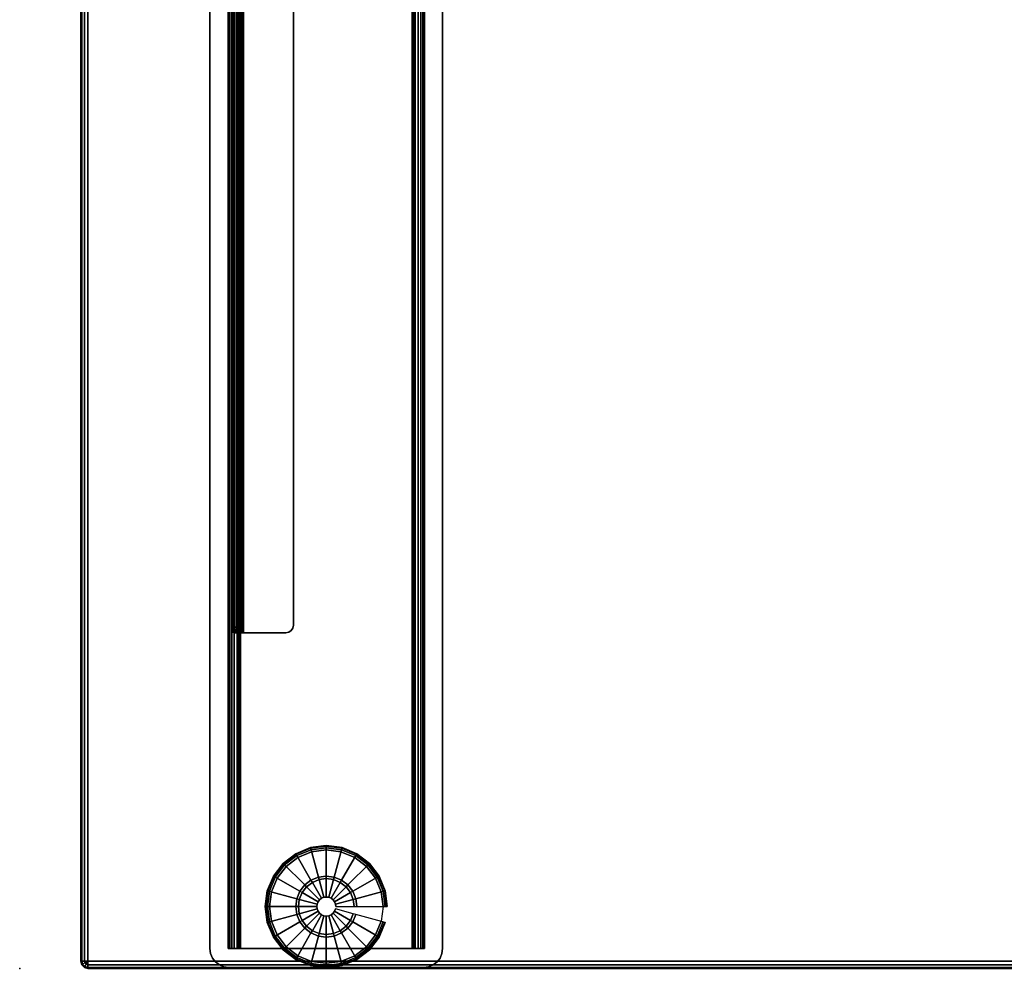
# Model space of a CAD drawing. Header units: inches. Extents: x 390 to 1835, y -266 to 136.
# Tile 226 of 256: x 1565 to 1581, y -205 to -190. Entities that reach past the tile are written whole.
import ezdxf

# ---------------------------------------------------------------- set-up
doc = ezdxf.new("R2010")
doc.units = ezdxf.units.IN
doc.header["$LTSCALE"] = 0.95294
doc.header["$MEASUREMENT"] = 0
for name, color, linetype in [('A-FURN-3-NODE', 7, 'Continuous'), ('A-FURN-3-TABLE-LEG-BASE-EXTENSION', 251, 'Continuous'), ('A-FURN-3-TABLE-LEG-FOOT', 253, 'Continuous'), ('A-FURN-3-TABLE-LEG-GLIDE', 254, 'Continuous'), ('A-FURN-3-WKSF-TOP', 254, 'Continuous'), ('A-FURN-3-WKSF-TRIM', 252, 'Continuous')]:
    doc.layers.add(name, color=color, linetype=linetype)

# ---------------------------------------------------------------- blocks, each defined once
blk = doc.blocks.new('TARA-2958-JE-3D-3')
at = {"layer": 'A-FURN-3-NODE'}
blk.add_point((0, -30), dxfattribs=at)
at = {"layer": 'A-FURN-3-TABLE-LEG-BASE-EXTENSION'}
for points, invisible_edges in [([(3.5, -2.503, 27.585), (3.5, -2.503, 27.49), (3.5, -24.5, 27.531), (3.5, -24.5, 27.585)], 2), ([(3.5, -2.506, 27.464), (3.5, -24.493, 27.491), (3.5, -24.5, 27.531), (3.5, -2.503, 27.49)], 5), ([(3.5, -2.514, 27.44), (3.5, -24.474, 27.455), (3.5, -24.493, 27.491), (3.5, -2.506, 27.464)], 5), ([(3.5, -2.526, 27.417), (3.5, -24.444, 27.427), (3.5, -24.474, 27.455), (3.5, -2.514, 27.44)], 5), ([(3.5, -2.544, 27.398), (3.5, -24.407, 27.41), (3.5, -24.444, 27.427), (3.5, -2.526, 27.417)], 5), ([(3.5, -7.778, 25.281), (3.5, -12.873, 25.166), (3.5, -24.407, 27.41), (3.5, -2.544, 27.398)], 5), ([(3.605, -24.5, 27.585), (3.605, -24.5, 27.531), (3.605, -2.503, 27.49), (3.605, -2.503, 27.585)], 2), ([(3.605, -24.5, 27.531), (3.605, -24.493, 27.491), (3.605, -2.506, 27.464), (3.605, -2.503, 27.49)], 10), ([(3.605, -24.493, 27.491), (3.605, -24.474, 27.455), (3.605, -2.514, 27.44), (3.605, -2.506, 27.464)], 10), ([(3.605, -24.474, 27.455), (3.605, -24.444, 27.427), (3.605, -2.526, 27.417), (3.605, -2.514, 27.44)], 10), ([(3.605, -24.444, 27.427), (3.605, -24.407, 27.41), (3.605, -2.544, 27.398), (3.605, -2.526, 27.417)], 10), ([(3.605, -24.407, 27.41), (3.605, -12.873, 25.166), (3.605, -7.778, 25.281), (3.605, -2.544, 27.398)], 10), ([(3.665, -24.5, 27.645), (3.665, -2.503, 27.645), (4.359, -2.503, 27.645), (4.359, -24.5, 27.645)], 14), ([(4.359, -2.503, 27.645), (4.407, -2.512, 27.645), (4.407, -24.49, 27.645), (4.359, -24.5, 27.645)], 10), ([(4.407, -2.512, 27.645), (4.448, -2.54, 27.645), (4.448, -24.463, 27.645), (4.407, -24.49, 27.645)], 10), ([(4.448, -2.54, 27.645), (4.475, -2.58, 27.645), (4.475, -24.423, 27.645), (4.448, -24.463, 27.645)], 10), ([(4.475, -2.58, 27.645), (4.484, -2.628, 27.645), (4.484, -24.375, 27.645), (4.475, -24.423, 27.645)], 8), ([(3.513, -24.5, 27.648), (3.5, -24.5, 27.585), (3.605, -24.5, 27.585), (3.61, -24.5, 27.608)], 10), ([(3.605, -24.5, 27.585), (3.5, -24.5, 27.585), (3.5, -24.5, 27.531), (3.605, -24.5, 27.531)], 1), ([(3.548, -24.5, 27.702), (3.513, -24.5, 27.648), (3.61, -24.5, 27.608), (3.623, -24.5, 27.627)], 10), ([(3.602, -24.5, 27.737), (3.548, -24.5, 27.702), (3.623, -24.5, 27.627), (3.642, -24.5, 27.64)], 10), ([(3.665, -24.5, 27.75), (3.602, -24.5, 27.737), (3.642, -24.5, 27.64), (3.665, -24.5, 27.645)], 10), ([(3.665, -24.5, 27.75), (3.665, -24.5, 27.645), (4.359, -24.5, 27.645), (4.359, -24.5, 27.75)], 1)]:
    blk.add_3dface(points, dxfattribs=dict(at, invisible_edges=invisible_edges))
for points in [[(4.484, -2.628, 27.645), (4.484, -2.628, 27.75), (4.484, -24.375, 27.75), (4.484, -24.375, 27.645)], [(3.605, -24.407, 27.41), (3.5, -24.407, 27.41), (3.5, -12.873, 25.166), (3.605, -12.873, 25.166)]]:
    blk.add_3dface(points, dxfattribs=at)
at = {"layer": 'A-FURN-3-TABLE-LEG-FOOT'}
for points in [[(3.116, -0.617, 1.252), (3.116, -0.617, 1.088), (3.116, -29.677, 1.088), (3.116, -29.677, 1.252)], [(3.413, -29.677, 0.668), (3.413, -29.677, 1.089), (3.413, -0.617, 1.089), (3.413, -0.617, 0.668)], [(3.577, -0.617, 1.089), (3.413, -0.617, 1.089), (3.413, -29.677, 1.089), (3.577, -29.677, 1.089)], [(3.577, -0.617, 0.668), (3.577, -0.617, 1.089), (3.577, -29.677, 1.089), (3.577, -29.677, 0.668)], [(3.617, -29.677, 0.628), (6.428, -29.677, 0.628), (6.428, -0.617, 0.628), (3.617, -0.617, 0.628)], [(3.617, -0.617, 0.464), (6.428, -0.617, 0.464), (6.428, -29.677, 0.464), (3.617, -29.677, 0.464)], [(6.468, -29.677, 0.668), (6.468, -29.677, 1.089), (6.468, -0.617, 1.089), (6.468, -0.617, 0.668)], [(6.468, -29.677, 1.089), (6.632, -29.677, 1.089), (6.632, -0.617, 1.089), (6.468, -0.617, 1.089)], [(6.632, -0.617, 0.668), (6.632, -0.617, 1.089), (6.632, -29.677, 1.089), (6.632, -29.677, 0.668)], [(6.929, -29.677, 1.252), (6.929, -29.677, 1.088), (6.929, -0.617, 1.088), (6.929, -0.617, 1.252)], [(3.426, -29.987, 1.252), (3.426, -29.987, 1.088), (6.619, -29.987, 1.088), (6.619, -29.987, 1.252)]]:
    blk.add_3dface(points, dxfattribs=at)
for points, invisible_edges in [([(3.116, -29.677, 1.088), (3.116, -0.617, 1.088), (3.625, -9.087, 1.088), (3.625, -11.692, 1.088)], 10), ([(3.625, -9.087, 1.252), (3.116, -0.617, 1.252), (3.116, -29.677, 1.252), (3.625, -11.692, 1.252)], 5), ([(6.42, -11.692, 1.088), (6.42, -9.087, 1.088), (6.929, -0.617, 1.088), (6.929, -29.677, 1.088)], 10), ([(6.929, -0.617, 1.252), (6.42, -9.087, 1.252), (6.42, -11.692, 1.252), (6.929, -29.677, 1.252)], 5), ([(3.625, -11.692, 1.088), (3.632, -11.729, 1.088), (3.653, -11.76, 1.088), (3.116, -29.677, 1.088)], 12), ([(3.653, -11.76, 1.252), (3.632, -11.729, 1.252), (3.625, -11.692, 1.252), (3.116, -29.677, 1.252)], 12), ([(3.116, -29.677, 1.088), (3.653, -11.76, 1.088), (3.683, -11.78, 1.088), (3.72, -11.787, 1.088)], 9), ([(3.683, -11.78, 1.252), (3.653, -11.76, 1.252), (3.116, -29.677, 1.252), (3.72, -11.787, 1.252)], 6), ([(6.929, -29.677, 1.088), (6.325, -11.787, 1.088), (6.361, -11.78, 1.088), (6.392, -11.76, 1.088)], 9), ([(6.361, -11.78, 1.252), (6.325, -11.787, 1.252), (6.929, -29.677, 1.252), (6.392, -11.76, 1.252)], 6), ([(6.392, -11.76, 1.088), (6.413, -11.729, 1.088), (6.42, -11.692, 1.088), (6.929, -29.677, 1.088)], 12), ([(6.42, -11.692, 1.252), (6.413, -11.729, 1.252), (6.392, -11.76, 1.252), (6.929, -29.677, 1.252)], 12), ([(3.72, -11.787, 1.088), (6.325, -11.787, 1.088), (6.929, -29.677, 1.088), (3.116, -29.677, 1.088)], 14), ([(6.929, -29.677, 1.252), (6.325, -11.787, 1.252), (3.72, -11.787, 1.252), (3.116, -29.677, 1.252)], 13), ([(3.116, -29.677, 1.252), (3.126, -29.757, 1.252), (6.918, -29.757, 1.252), (6.929, -29.677, 1.252)], 10), ([(6.929, -29.677, 1.088), (6.918, -29.757, 1.088), (3.126, -29.757, 1.088), (3.116, -29.677, 1.088)], 10), ([(3.413, -29.677, 0.668), (3.42, -29.677, 0.615), (3.578, -29.677, 0.658), (3.577, -29.677, 0.668)], 10), ([(3.577, -29.677, 0.668), (3.577, -29.677, 1.089), (3.413, -29.677, 1.089), (3.413, -29.677, 0.668)], 8), ([(3.42, -29.677, 0.615), (3.44, -29.677, 0.566), (3.582, -29.677, 0.648), (3.578, -29.677, 0.658)], 10), ([(3.44, -29.677, 0.566), (3.473, -29.677, 0.524), (3.589, -29.677, 0.64), (3.582, -29.677, 0.648)], 10), ([(3.473, -29.677, 0.524), (3.515, -29.677, 0.491), (3.597, -29.677, 0.634), (3.589, -29.677, 0.64)], 10), ([(3.515, -29.677, 0.491), (3.564, -29.677, 0.471), (3.606, -29.677, 0.63), (3.597, -29.677, 0.634)], 10), ([(3.564, -29.677, 0.471), (3.617, -29.677, 0.464), (3.617, -29.677, 0.628), (3.606, -29.677, 0.63)], 10), ([(3.617, -29.677, 0.628), (3.617, -29.677, 0.464), (6.428, -29.677, 0.464), (6.428, -29.677, 0.628)], 5), ([(6.438, -29.677, 0.63), (6.428, -29.677, 0.628), (6.428, -29.677, 0.464), (6.481, -29.677, 0.471)], 10), ([(6.448, -29.677, 0.634), (6.438, -29.677, 0.63), (6.481, -29.677, 0.471), (6.53, -29.677, 0.491)], 10), ([(6.456, -29.677, 0.64), (6.448, -29.677, 0.634), (6.53, -29.677, 0.491), (6.572, -29.677, 0.524)], 10), ([(6.462, -29.677, 0.648), (6.456, -29.677, 0.64), (6.572, -29.677, 0.524), (6.604, -29.677, 0.566)], 10), ([(6.466, -29.677, 0.658), (6.462, -29.677, 0.648), (6.604, -29.677, 0.566), (6.625, -29.677, 0.615)], 10), ([(6.468, -29.677, 0.668), (6.466, -29.677, 0.658), (6.625, -29.677, 0.615), (6.632, -29.677, 0.668)], 10), ([(6.468, -29.677, 1.089), (6.468, -29.677, 0.668), (6.632, -29.677, 0.668), (6.632, -29.677, 1.089)], 2), ([(3.126, -29.757, 1.252), (3.157, -29.832, 1.252), (6.887, -29.832, 1.252), (6.918, -29.757, 1.252)], 10), ([(6.918, -29.757, 1.088), (6.887, -29.832, 1.088), (3.157, -29.832, 1.088), (3.126, -29.757, 1.088)], 10), ([(3.157, -29.832, 1.252), (3.207, -29.896, 1.252), (6.838, -29.896, 1.252), (6.887, -29.832, 1.252)], 10), ([(6.887, -29.832, 1.088), (6.838, -29.896, 1.088), (3.207, -29.896, 1.088), (3.157, -29.832, 1.088)], 10), ([(3.207, -29.896, 1.252), (3.271, -29.945, 1.252), (6.774, -29.945, 1.252), (6.838, -29.896, 1.252)], 10), ([(6.838, -29.896, 1.088), (6.774, -29.945, 1.088), (3.271, -29.945, 1.088), (3.207, -29.896, 1.088)], 10), ([(3.271, -29.945, 1.252), (3.346, -29.976, 1.252), (6.699, -29.976, 1.252), (6.774, -29.945, 1.252)], 10), ([(6.774, -29.945, 1.088), (6.699, -29.976, 1.088), (3.346, -29.976, 1.088), (3.271, -29.945, 1.088)], 10), ([(3.346, -29.976, 1.252), (3.426, -29.987, 1.252), (6.619, -29.987, 1.252), (6.699, -29.976, 1.252)], 8), ([(6.699, -29.976, 1.088), (6.619, -29.987, 1.088), (3.426, -29.987, 1.088), (3.346, -29.976, 1.088)], 8)]:
    blk.add_3dface(points, dxfattribs=dict(at, invisible_edges=invisible_edges))
at = {"layer": 'A-FURN-3-TABLE-LEG-GLIDE'}
for points, invisible_edges in [([(4.782, -28.088, 0), (5.022, -28.056, 0), (5.022, -29.917, 0), (4.782, -29.886, 0)], 10), ([(5.022, -28.056, 0), (5.263, -28.088, 0), (5.263, -29.886, 0), (5.022, -29.917, 0)], 10), ([(4.364, -28.329, 0), (4.557, -28.181, 0), (4.557, -29.793, 0), (4.364, -29.645, 0)], 10), ([(4.557, -28.181, 0), (4.782, -28.088, 0), (4.782, -29.886, 0), (4.557, -29.793, 0)], 10), ([(5.263, -28.088, 0), (5.488, -28.181, 0), (5.488, -29.793, 0), (5.263, -29.886, 0)], 10), ([(5.488, -28.181, 0), (5.68, -28.329, 0), (5.68, -29.645, 0), (5.488, -29.793, 0)], 10), ([(4.217, -28.522, 0), (4.364, -28.329, 0), (4.364, -29.645, 0), (4.217, -29.452, 0)], 10), ([(5.68, -28.329, 0), (5.828, -28.522, 0), (5.828, -29.452, 0), (5.68, -29.645, 0)], 10), ([(4.124, -28.746, 0), (4.217, -28.522, 0), (4.217, -29.452, 0), (4.124, -29.228, 0)], 10), ([(5.828, -28.522, 0), (5.921, -28.746, 0), (5.921, -29.228, 0), (5.828, -29.452, 0)], 10), ([(4.092, -28.987, 0), (4.124, -28.746, 0), (4.124, -29.228, 0), (4.092, -28.987, 0)], 2), ([(5.921, -28.746, 0), (5.953, -28.987, 0), (5.953, -28.987, 0), (5.921, -29.228, 0)], 8)]:
    blk.add_3dface(points, dxfattribs=dict(at, invisible_edges=invisible_edges))
at = {"layer": 'A-FURN-3-WKSF-TOP', "invisible_edges": 12}
for points in [[(58.882, -1.118, 29), (1.118, -1.118, 29), (1.118, -29.882, 29), (58.882, -29.882, 29)], [(1.118, -29.882, 27.75), (1.118, -1.118, 27.75), (58.882, -1.118, 27.75), (58.882, -29.882, 27.75)]]:
    blk.add_3dface(points, dxfattribs=at)
at = {"layer": 'A-FURN-3-WKSF-TRIM'}
for points in [[(1, -1.118, 28.882), (1, -1.118, 27.868), (1, -29.882, 27.868), (1, -29.882, 28.882)], [(1.118, -30, 28.882), (1.118, -30, 27.868), (58.882, -30, 27.868), (58.882, -30, 28.882)]]:
    blk.add_3dface(points, dxfattribs=at)
at = {"layer": 'A-FURN-3-TABLE-LEG-BASE-EXTENSION'}
mesh = blk.add_polymesh((2, 5), dxfattribs=at)
for k, corner in enumerate([(3.665, -2.503, 27.75), (3.602, -2.503, 27.737), (3.548, -2.503, 27.702), (3.513, -2.503, 27.648), (3.5, -2.503, 27.585), (3.665, -24.5, 27.75), (3.602, -24.5, 27.737), (3.548, -24.5, 27.702), (3.513, -24.5, 27.648), (3.5, -24.5, 27.585)]):
    mesh.set_mesh_vertex(divmod(k, 5), corner)
mesh = blk.add_polymesh((2, 5), dxfattribs=at)
for k, corner in enumerate([(3.665, -24.5, 27.645), (3.642, -24.5, 27.64), (3.623, -24.5, 27.627), (3.61, -24.5, 27.608), (3.605, -24.5, 27.585), (3.665, -2.503, 27.645), (3.642, -2.503, 27.64), (3.623, -2.503, 27.627), (3.61, -2.503, 27.608), (3.605, -2.503, 27.585)]):
    mesh.set_mesh_vertex(divmod(k, 5), corner)
mesh = blk.add_polymesh((2, 5), dxfattribs=at)
for k, corner in enumerate([(3.5, -24.5, 27.531), (3.5, -24.493, 27.491), (3.5, -24.474, 27.455), (3.5, -24.444, 27.427), (3.5, -24.407, 27.41), (3.605, -24.5, 27.531), (3.605, -24.493, 27.491), (3.605, -24.474, 27.455), (3.605, -24.444, 27.427), (3.605, -24.407, 27.41)]):
    mesh.set_mesh_vertex(divmod(k, 5), corner)
mesh = blk.add_polymesh((2, 5), dxfattribs=at)
for k, corner in enumerate([(4.359, -24.5, 27.645), (4.407, -24.49, 27.645), (4.448, -24.463, 27.645), (4.475, -24.423, 27.645), (4.484, -24.375, 27.645), (4.359, -24.5, 27.75), (4.407, -24.49, 27.75), (4.448, -24.463, 27.75), (4.475, -24.423, 27.75), (4.484, -24.375, 27.75)]):
    mesh.set_mesh_vertex(divmod(k, 5), corner)
at = {"layer": 'A-FURN-3-TABLE-LEG-FOOT'}
mesh = blk.add_polymesh((2, 7), dxfattribs=at)
for k, corner in enumerate([(3.413, -0.617, 0.668), (3.42, -0.617, 0.615), (3.44, -0.617, 0.566), (3.473, -0.617, 0.524), (3.515, -0.617, 0.491), (3.564, -0.617, 0.471), (3.617, -0.617, 0.464), (3.413, -29.677, 0.668), (3.42, -29.677, 0.615), (3.44, -29.677, 0.566), (3.473, -29.677, 0.524), (3.515, -29.677, 0.491), (3.564, -29.677, 0.471), (3.617, -29.677, 0.464)]):
    mesh.set_mesh_vertex(divmod(k, 7), corner)
mesh = blk.add_polymesh((2, 7), dxfattribs=at)
for k, corner in enumerate([(3.577, -29.677, 0.668), (3.578, -29.677, 0.658), (3.582, -29.677, 0.648), (3.589, -29.677, 0.64), (3.597, -29.677, 0.634), (3.606, -29.677, 0.63), (3.617, -29.677, 0.628), (3.577, -0.617, 0.668), (3.578, -0.617, 0.658), (3.582, -0.617, 0.648), (3.589, -0.617, 0.64), (3.597, -0.617, 0.634), (3.606, -0.617, 0.63), (3.617, -0.617, 0.628)]):
    mesh.set_mesh_vertex(divmod(k, 7), corner)
mesh = blk.add_polymesh((2, 7), dxfattribs=at)
for k, corner in enumerate([(6.632, -29.677, 0.668), (6.625, -29.677, 0.615), (6.604, -29.677, 0.566), (6.572, -29.677, 0.524), (6.53, -29.677, 0.491), (6.481, -29.677, 0.471), (6.428, -29.677, 0.464), (6.632, -0.617, 0.668), (6.625, -0.617, 0.615), (6.604, -0.617, 0.566), (6.572, -0.617, 0.524), (6.53, -0.617, 0.491), (6.481, -0.617, 0.471), (6.428, -0.617, 0.464)]):
    mesh.set_mesh_vertex(divmod(k, 7), corner)
mesh = blk.add_polymesh((2, 7), dxfattribs=at)
for k, corner in enumerate([(6.468, -0.617, 0.668), (6.466, -0.617, 0.658), (6.462, -0.617, 0.648), (6.456, -0.617, 0.64), (6.448, -0.617, 0.634), (6.438, -0.617, 0.63), (6.428, -0.617, 0.628), (6.468, -29.677, 0.668), (6.466, -29.677, 0.658), (6.462, -29.677, 0.648), (6.456, -29.677, 0.64), (6.448, -29.677, 0.634), (6.438, -29.677, 0.63), (6.428, -29.677, 0.628)]):
    mesh.set_mesh_vertex(divmod(k, 7), corner)
mesh = blk.add_polymesh((2, 7), dxfattribs=at)
for k, corner in enumerate([(3.116, -29.677, 1.088), (3.126, -29.757, 1.088), (3.157, -29.832, 1.088), (3.207, -29.896, 1.088), (3.271, -29.945, 1.088), (3.346, -29.976, 1.088), (3.426, -29.987, 1.088), (3.116, -29.677, 1.252), (3.126, -29.757, 1.252), (3.157, -29.832, 1.252), (3.207, -29.896, 1.252), (3.271, -29.945, 1.252), (3.346, -29.976, 1.252), (3.426, -29.987, 1.252)]):
    mesh.set_mesh_vertex(divmod(k, 7), corner)
mesh = blk.add_polymesh((2, 7), dxfattribs=at)
for k, corner in enumerate([(6.929, -29.677, 1.252), (6.918, -29.757, 1.252), (6.887, -29.832, 1.252), (6.838, -29.896, 1.252), (6.774, -29.945, 1.252), (6.699, -29.976, 1.252), (6.619, -29.987, 1.252), (6.929, -29.677, 1.088), (6.918, -29.757, 1.088), (6.887, -29.832, 1.088), (6.838, -29.896, 1.088), (6.774, -29.945, 1.088), (6.699, -29.976, 1.088), (6.619, -29.987, 1.088)]):
    mesh.set_mesh_vertex(divmod(k, 7), corner)
at = {"layer": 'A-FURN-3-TABLE-LEG-GLIDE'}
mesh = blk.add_polymesh((24, 9), dxfattribs=dict(at, m_close=True))
for k, corner in enumerate([(5.179, -28.987, 0.905), (5.179, -28.987, 0.405), (5.48, -28.987, 0.405), (5.522, -28.987, 0.265), (6.022, -28.987, 0.15), (6.022, -28.987, 0.07), (6.013, -28.987, 0.035), (5.988, -28.987, 0.009), (5.953, -28.987, 0), (5.173, -28.947, 0.905), (5.173, -28.947, 0.405), (5.464, -28.869, 0.405), (5.505, -28.858, 0.265), (5.988, -28.728, 0.15), (5.988, -28.728, 0.07), (5.979, -28.731, 0.035), (5.955, -28.737, 0.009), (5.921, -28.746, 0), (5.158, -28.909, 0.905), (5.158, -28.909, 0.405), (5.419, -28.758, 0.405), (5.455, -28.737, 0.265), (5.888, -28.487, 0.15), (5.888, -28.487, 0.07), (5.88, -28.492, 0.035), (5.858, -28.504, 0.009), (5.828, -28.522, 0), (5.133, -28.876, 0.905), (5.133, -28.876, 0.405), (5.346, -28.663, 0.405), (5.376, -28.633, 0.265), (5.729, -28.28, 0.15), (5.729, -28.28, 0.07), (5.723, -28.286, 0.035), (5.705, -28.304, 0.009), (5.68, -28.329, 0), (5.1, -28.852, 0.905), (5.1, -28.852, 0.405), (5.251, -28.591, 0.405), (5.272, -28.554, 0.265), (5.522, -28.121, 0.15), (5.522, -28.121, 0.07), (5.518, -28.129, 0.035), (5.505, -28.151, 0.009), (5.488, -28.181, 0), (5.063, -28.836, 0.905), (5.063, -28.836, 0.405), (5.141, -28.545, 0.405), (5.152, -28.504, 0.265), (5.281, -28.021, 0.15), (5.281, -28.021, 0.07), (5.279, -28.03, 0.035), (5.272, -28.055, 0.009), (5.263, -28.088, 0), (5.022, -28.831, 0.905), (5.022, -28.831, 0.405), (5.022, -28.529, 0.405), (5.022, -28.487, 0.265), (5.022, -27.987, 0.15), (5.022, -27.987, 0.07), (5.022, -27.996, 0.035), (5.022, -28.022, 0.009), (5.022, -28.056, 0), (4.982, -28.836, 0.905), (4.982, -28.836, 0.405), (4.904, -28.545, 0.405), (4.893, -28.504, 0.265), (4.764, -28.021, 0.15), (4.764, -28.021, 0.07), (4.766, -28.03, 0.035), (4.773, -28.055, 0.009), (4.782, -28.088, 0), (4.944, -28.852, 0.905), (4.944, -28.852, 0.405), (4.794, -28.591, 0.405), (4.772, -28.554, 0.265), (4.522, -28.121, 0.15), (4.522, -28.121, 0.07), (4.527, -28.129, 0.035), (4.54, -28.151, 0.009), (4.557, -28.181, 0), (4.912, -28.876, 0.905), (4.912, -28.876, 0.405), (4.699, -28.663, 0.405), (4.669, -28.633, 0.265), (4.315, -28.28, 0.15), (4.315, -28.28, 0.07), (4.322, -28.286, 0.035), (4.34, -28.304, 0.009), (4.364, -28.329, 0), (4.887, -28.909, 0.905), (4.887, -28.909, 0.405), (4.626, -28.758, 0.405), (4.589, -28.737, 0.265), (4.156, -28.487, 0.15), (4.156, -28.487, 0.07), (4.164, -28.492, 0.035), (4.186, -28.504, 0.009), (4.217, -28.522, 0), (4.871, -28.947, 0.905), (4.871, -28.947, 0.405), (4.58, -28.869, 0.405), (4.539, -28.858, 0.265), (4.056, -28.728, 0.15), (4.056, -28.728, 0.07), (4.065, -28.731, 0.035), (4.09, -28.737, 0.009), (4.124, -28.746, 0), (4.866, -28.987, 0.905), (4.866, -28.987, 0.405), (4.565, -28.987, 0.405), (4.522, -28.987, 0.265), (4.022, -28.987, 0.15), (4.022, -28.987, 0.07), (4.032, -28.987, 0.035), (4.057, -28.987, 0.009), (4.092, -28.987, 0), (4.871, -29.027, 0.905), (4.871, -29.027, 0.405), (4.58, -29.105, 0.405), (4.539, -29.116, 0.265), (4.056, -29.246, 0.15), (4.056, -29.246, 0.07), (4.065, -29.243, 0.035), (4.09, -29.237, 0.009), (4.124, -29.228, 0), (4.887, -29.065, 0.905), (4.887, -29.065, 0.405), (4.626, -29.216, 0.405), (4.589, -29.237, 0.265), (4.156, -29.487, 0.15), (4.156, -29.487, 0.07), (4.164, -29.482, 0.035), (4.186, -29.47, 0.009), (4.217, -29.452, 0), (4.912, -29.097, 0.905), (4.912, -29.097, 0.405), (4.699, -29.31, 0.405), (4.669, -29.34, 0.265), (4.315, -29.694, 0.15), (4.315, -29.694, 0.07), (4.322, -29.687, 0.035), (4.34, -29.669, 0.009), (4.364, -29.645, 0), (4.944, -29.122, 0.905), (4.944, -29.122, 0.405), (4.794, -29.383, 0.405), (4.772, -29.42, 0.265), (4.522, -29.853, 0.15), (4.522, -29.853, 0.07), (4.527, -29.845, 0.035), (4.54, -29.823, 0.009), (4.557, -29.793, 0), (4.982, -29.138, 0.905), (4.982, -29.138, 0.405), (4.904, -29.429, 0.405), (4.893, -29.47, 0.265), (4.764, -29.953, 0.15), (4.764, -29.953, 0.07), (4.766, -29.944, 0.035), (4.773, -29.919, 0.009), (4.782, -29.886, 0), (5.022, -29.143, 0.905), (5.022, -29.143, 0.405), (5.022, -29.444, 0.405), (5.022, -29.487, 0.265), (5.022, -29.987, 0.15), (5.022, -29.987, 0.07), (5.022, -29.978, 0.035), (5.022, -29.952, 0.009), (5.022, -29.917, 0), (5.063, -29.138, 0.905), (5.063, -29.138, 0.405), (5.141, -29.429, 0.405), (5.152, -29.47, 0.265), (5.281, -29.953, 0.15), (5.281, -29.953, 0.07), (5.279, -29.944, 0.035), (5.272, -29.919, 0.009), (5.263, -29.886, 0), (5.1, -29.122, 0.905), (5.1, -29.122, 0.405), (5.251, -29.383, 0.405), (5.272, -29.42, 0.265), (5.522, -29.853, 0.15), (5.522, -29.853, 0.07), (5.518, -29.845, 0.035), (5.505, -29.823, 0.009), (5.488, -29.793, 0), (5.133, -29.097, 0.905), (5.133, -29.097, 0.405), (5.346, -29.31, 0.405), (5.376, -29.34, 0.265), (5.729, -29.694, 0.15), (5.729, -29.694, 0.07), (5.723, -29.687, 0.035), (5.705, -29.669, 0.009), (5.68, -29.645, 0), (5.158, -29.065, 0.905), (5.158, -29.065, 0.405), (5.419, -29.216, 0.405), (5.455, -29.237, 0.265), (5.888, -29.487, 0.15), (5.888, -29.487, 0.07), (5.88, -29.482, 0.035), (5.858, -29.47, 0.009), (5.828, -29.452, 0), (5.173, -29.027, 0.905), (5.173, -29.027, 0.405), (5.464, -29.105, 0.405), (5.505, -29.116, 0.265), (5.988, -29.246, 0.15), (5.988, -29.246, 0.07), (5.979, -29.243, 0.035), (5.955, -29.237, 0.009), (5.921, -29.228, 0)]):
    mesh.set_mesh_vertex(divmod(k, 9), corner)
at = {"layer": 'A-FURN-3-WKSF-TRIM'}
mesh = blk.add_polymesh((2, 4), dxfattribs=at)
for k, corner in enumerate([(1.118, -1.118, 29), (1.059, -1.118, 28.984), (1.016, -1.118, 28.941), (1, -1.118, 28.882), (1.118, -29.882, 29), (1.059, -29.882, 28.984), (1.016, -29.882, 28.941), (1, -29.882, 28.882)]):
    mesh.set_mesh_vertex(divmod(k, 4), corner)
mesh = blk.add_polymesh((2, 4), dxfattribs=at)
for k, corner in enumerate([(1, -1.118, 27.868), (1.016, -1.118, 27.809), (1.059, -1.118, 27.766), (1.118, -1.118, 27.75), (1, -29.882, 27.868), (1.016, -29.882, 27.809), (1.059, -29.882, 27.766), (1.118, -29.882, 27.75)]):
    mesh.set_mesh_vertex(divmod(k, 4), corner)
mesh = blk.add_polymesh((4, 8), dxfattribs=at)
for k, corner in enumerate([(1.118, -29.882, 29), (1.059, -29.882, 28.984), (1.016, -29.882, 28.941), (1, -29.882, 28.882), (1, -29.882, 27.868), (1.016, -29.882, 27.809), (1.059, -29.882, 27.766), (1.118, -29.882, 27.75), (1.118, -29.882, 29), (1.067, -29.912, 28.984), (1.029, -29.933, 28.941), (1.016, -29.941, 28.882), (1.016, -29.941, 27.868), (1.029, -29.933, 27.809), (1.067, -29.912, 27.766), (1.118, -29.882, 27.75), (1.118, -29.882, 29), (1.088, -29.933, 28.984), (1.067, -29.971, 28.941), (1.059, -29.984, 28.882), (1.059, -29.984, 27.868), (1.067, -29.971, 27.809), (1.088, -29.933, 27.766), (1.118, -29.882, 27.75), (1.118, -29.882, 29), (1.118, -29.941, 28.984), (1.118, -29.984, 28.941), (1.118, -30, 28.882), (1.118, -30, 27.868), (1.118, -29.984, 27.809), (1.118, -29.941, 27.766), (1.118, -29.882, 27.75)]):
    mesh.set_mesh_vertex(divmod(k, 8), corner)
mesh = blk.add_polymesh((2, 4), dxfattribs=at)
for k, corner in enumerate([(1.118, -29.882, 29), (1.118, -29.941, 28.984), (1.118, -29.984, 28.941), (1.118, -30, 28.882), (58.882, -29.882, 29), (58.882, -29.941, 28.984), (58.882, -29.984, 28.941), (58.882, -30, 28.882)]):
    mesh.set_mesh_vertex(divmod(k, 4), corner)
mesh = blk.add_polymesh((2, 4), dxfattribs=at)
for k, corner in enumerate([(1.118, -30, 27.868), (1.118, -29.984, 27.809), (1.118, -29.941, 27.766), (1.118, -29.882, 27.75), (58.882, -30, 27.868), (58.882, -29.984, 27.809), (58.882, -29.941, 27.766), (58.882, -29.882, 27.75)]):
    mesh.set_mesh_vertex(divmod(k, 4), corner)

msp = doc.modelspace()

# ---------------------------------------------------------------- block references
msp.add_blockref('TARA-2958-JE-3D-3', (1564.502, -175.109))

doc.saveas('drawing.dxf')
